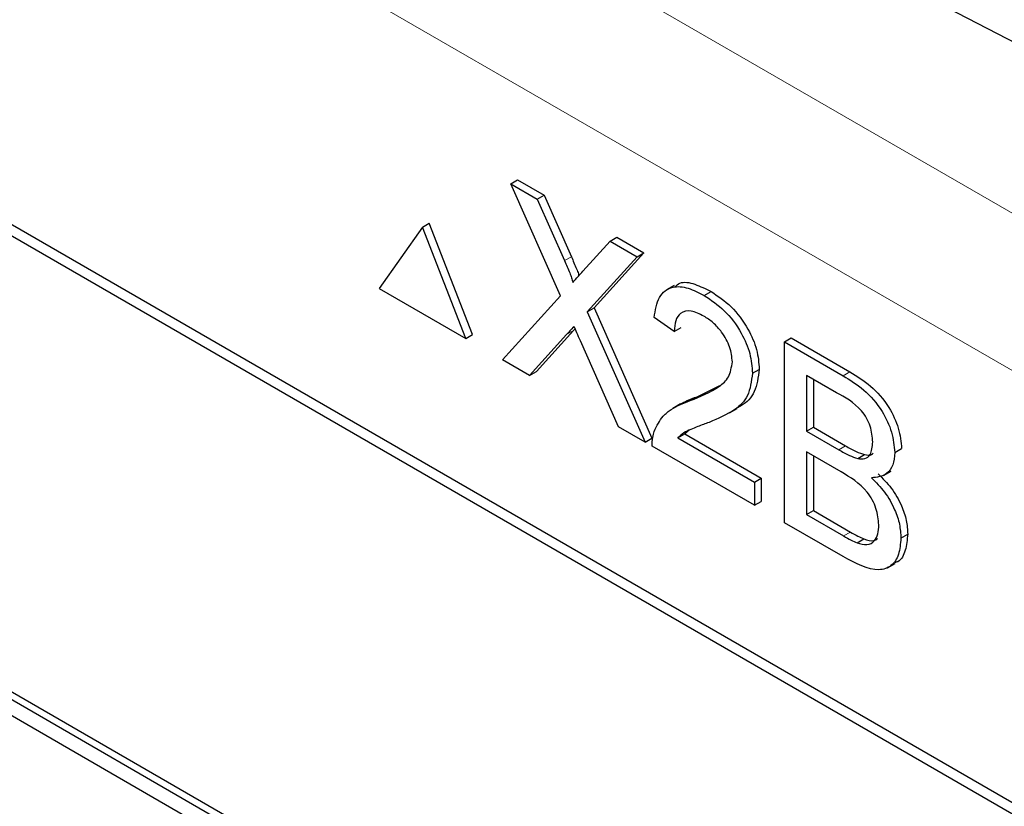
# Paper-space layout 'Blatt2' of a CAD drawing. Header units: millimetres. Extents: x 5 to 418, y 2 to 292.
# Tile 30 of 59: x 119.89 to 122.45, y 159.91 to 161.95. Entities that reach past the tile are written whole.
import ezdxf

# ---------------------------------------------------------------- set-up
doc = ezdxf.new("R2010")
doc.units = ezdxf.units.MM

psp = doc.layouts.new('Blatt2')

# ---------------------------------------------------------------- linework, layer by layer
at = {"color": 7, "linetype": 'Continuous', "lineweight": 18}
for p, q in [((115.4978, 165.4701), (126.6408, 159.0374)), ((126.464, 158.7312), (115.321, 165.164)), ((121.3047, 161.3236), (121.3224, 161.3338)), ((121.31, 161.1315), (121.3277, 161.1417)), ((122.0286, 161.0246), (122.0463, 161.0348)), ((122.0175, 160.8324), (122.0352, 160.8426)), ((122.0299, 160.6085), (122.0476, 160.6187))]:
    psp.add_line(p, q, dxfattribs=at)
at = {"color": 7, "linetype": 'Continuous', "lineweight": 25}
for p, q in [((125.3561, 158.2481), (116.4289, 163.4016)), ((125.3308, 158.2334), (116.492, 163.336)), ((121.2734, 162.5124), (130.716, 157.6168)), ((121.1647, 161.5233), (121.1824, 161.5335)), ((121.2941, 161.2317), (121.1647, 161.5233)), ((121.1647, 161.5233), (121.2337, 161.4835)), ((121.1824, 161.5335), (121.2514, 161.4937)), ((121.2337, 161.4835), (121.2514, 161.4937)), ((121.2514, 161.4937), (121.3224, 161.3338)), ((121.2337, 161.4835), (121.3047, 161.3236)), ((120.9355, 161.4107), (120.9531, 161.4209)), ((121.0654, 161.1316), (120.9531, 161.4209)), ((120.9355, 161.4107), (120.8232, 161.251)), ((121.0477, 161.1214), (120.9355, 161.4107)), ((121.3523, 161.296), (121.423, 161.3742)), ((121.423, 161.3742), (121.4407, 161.3844)), ((121.423, 161.3742), (121.4931, 161.3338)), ((121.4407, 161.3844), (121.5107, 161.344)), ((121.5107, 161.344), (121.3813, 161.201)), ((121.4931, 161.3338), (121.5107, 161.344)), ((121.4931, 161.3338), (121.3637, 161.1908)), ((121.5891, 161.2591), (121.5692, 161.2477)), ((120.8232, 161.251), (121.0477, 161.1214)), ((121.6679, 161.2329), (121.6855, 161.2431)), ((121.1438, 161.0659), (121.2941, 161.2317)), ((121.3637, 161.1908), (121.3813, 161.201)), ((121.3637, 161.1908), (121.5139, 160.8522)), ((121.3813, 161.201), (121.5316, 160.8624)), ((121.5897, 161.1396), (121.5375, 161.1757)), ((123.7399, 157.9679), (118.2598, 161.1315)), ((121.0477, 161.1214), (121.0654, 161.1316)), ((121.31, 161.1315), (121.2138, 161.0255)), ((121.3277, 161.1417), (121.2315, 161.0357)), ((121.3319, 161.1465), (121.3277, 161.1417)), ((121.5897, 161.1396), (121.6073, 161.1498)), ((123.7222, 157.9577), (118.2421, 161.1213)), ((121.4448, 160.8921), (121.3458, 161.1152)), ((121.8764, 161.1125), (121.894, 161.1227)), ((121.8764, 160.643), (121.8764, 161.1125)), ((121.8764, 161.1125), (122.0286, 161.0246)), ((121.894, 161.1227), (122.0463, 161.0348)), ((118.2421, 161.0805), (123.7222, 157.9169)), ((121.2138, 161.0255), (121.1438, 161.0659)), ((121.2138, 161.0255), (121.2315, 161.0357)), ((121.793, 161.031), (121.8106, 161.0412)), ((122.0112, 160.9805), (121.9337, 161.0252)), ((121.9337, 161.0252), (121.9337, 160.8808)), ((121.9514, 161.015), (121.9514, 160.891)), ((121.6492, 160.9701), (121.7079, 160.9993)), ((121.606, 160.9513), (121.5861, 160.9398)), ((121.6315, 160.9599), (121.6492, 160.9701)), ((121.7333, 160.9284), (121.7532, 160.9399)), ((121.5139, 160.8522), (121.4448, 160.8921)), ((121.6285, 160.8831), (121.617, 160.8733)), ((121.9337, 160.8808), (121.9514, 160.891)), ((121.9337, 160.8808), (122.0175, 160.8324)), ((121.9514, 160.891), (122.0352, 160.8426)), ((121.5139, 160.8522), (121.5316, 160.8624)), ((121.5993, 160.8631), (121.617, 160.8733)), ((121.5993, 160.8631), (121.7982, 160.7483)), ((121.617, 160.8733), (121.8159, 160.7585)), ((121.7982, 160.6881), (121.5323, 160.8416)), ((122.0233, 160.7749), (121.9337, 160.8266)), ((121.9337, 160.8266), (121.9337, 160.6641)), ((122.1631, 160.8253), (122.1807, 160.8355)), ((121.9514, 160.8164), (121.9514, 160.6743)), ((122.0664, 160.8097), (122.0841, 160.8199)), ((122.1338, 160.7653), (122.1537, 160.7768)), ((121.7982, 160.7483), (121.8159, 160.7585)), ((121.7982, 160.7483), (121.7982, 160.6881)), ((121.8159, 160.7585), (121.8159, 160.6983)), ((121.7982, 160.6881), (121.8159, 160.6983)), ((121.9337, 160.6641), (121.9514, 160.6743)), ((121.9514, 160.6743), (122.0476, 160.6187)), ((121.9337, 160.6641), (122.0299, 160.6085)), ((122.029, 160.5549), (121.8764, 160.643)), ((122.0647, 160.5907), (122.0823, 160.6009)), ((122.1787, 160.6029), (122.1964, 160.6132)), ((122.144, 160.5254), (122.1639, 160.5369))]:
    psp.add_line(p, q, dxfattribs=at)
for points, knots in [([(121.3047, 161.3236), (121.3092, 161.313), (121.3156, 161.2982), (121.3234, 161.279), (121.325, 161.2708), (121.3258, 161.2667)], [0, 0, 0, 0, 0.561258, 0.781741, 1, 1, 1, 1]), ([(121.3224, 161.3338), (121.3269, 161.3232), (121.3331, 161.3084), (121.3402, 161.2917), (121.3414, 161.286), (121.3418, 161.2844)], [0, 0, 0, 0, 0.64687, 0.900985, 1, 1, 1, 1]), ([(121.3258, 161.2667), (121.3307, 161.2722), (121.3396, 161.282), (121.3484, 161.2917), (121.3523, 161.296)], [0, 0, 0, 0, 0.560025, 1, 1, 1, 1]), ([(121.5915, 161.2553), (121.5955, 161.259), (121.6081, 161.2709), (121.6434, 161.2641), (121.6715, 161.2501), (121.6855, 161.2431)], [0, 0, 0, 0, 0.185656, 0.592244, 1, 1, 1, 1]), ([(121.5375, 161.1757), (121.5405, 161.1948), (121.5465, 161.2329), (121.5815, 161.2587), (121.6251, 161.2548), (121.6536, 161.2402), (121.6679, 161.2329)], [0, 0, 0, 0, 0.280234, 0.55889, 0.779129, 1, 1, 1, 1]), ([(121.6679, 161.2329), (121.6856, 161.2212), (121.721, 161.1979), (121.7634, 161.141), (121.7892, 161.0814), (121.7917, 161.0478), (121.793, 161.031)], [0, 0, 0, 0, 0.280482, 0.559639, 0.779742, 1, 1, 1, 1]), ([(121.6855, 161.2431), (121.7033, 161.2314), (121.7387, 161.2081), (121.781, 161.1512), (121.8069, 161.0916), (121.8094, 161.058), (121.8106, 161.0412)], [0, 0, 0, 0, 0.280482, 0.559639, 0.779742, 1, 1, 1, 1]), ([(121.6667, 161.1793), (121.6555, 161.1849), (121.633, 161.1959), (121.606, 161.1904), (121.5916, 161.169), (121.5903, 161.1494), (121.5897, 161.1396)], [0, 0, 0, 0, 0.2804039, 0.5594913, 0.7793875, 1, 1, 1, 1]), ([(121.7408, 161.0606), (121.7395, 161.0734), (121.7367, 161.099), (121.7156, 161.1363), (121.6912, 161.1635), (121.6749, 161.1741), (121.6667, 161.1793)], [0, 0, 0, 0, 0.279068, 0.558608, 0.779037, 1, 1, 1, 1]), ([(121.3291, 161.1527), (121.3255, 161.1488), (121.3191, 161.1418), (121.3128, 161.1347), (121.31, 161.1315)], [0, 0, 0, 0, 0.559993, 1, 1, 1, 1]), ([(121.3458, 161.1152), (121.3427, 161.1222), (121.3371, 161.1347), (121.3316, 161.1472), (121.3291, 161.1527)], [0, 0, 0, 0, 0.560002, 1, 1, 1, 1]), ([(121.6315, 160.9599), (121.6575, 160.9706), (121.6937, 160.9854), (121.7337, 161.0182), (121.7384, 161.0465), (121.7408, 161.0606)], [0, 0, 0, 0, 0.561302, 0.781387, 1, 1, 1, 1]), ([(121.793, 161.031), (121.7902, 161.0102), (121.7847, 160.9684), (121.741, 160.9287), (121.7032, 160.9131), (121.6802, 160.9035)], [0, 0, 0, 0, 0.278746, 0.558835, 1, 1, 1, 1]), ([(121.8106, 161.0412), (121.8078, 161.0206), (121.8021, 160.9792), (121.7751, 160.9517), (121.7566, 160.943), (121.7525, 160.9411)], [0, 0, 0, 0, 0.4356694, 0.873437, 1, 1, 1, 1]), ([(122.0463, 161.0348), (122.0643, 161.0237), (122.1003, 161.0016), (122.1472, 160.9487), (122.1751, 160.8875), (122.1789, 160.8528), (122.1807, 160.8355)], [0, 0, 0, 0, 0.281116, 0.56002, 0.780113, 1, 1, 1, 1]), ([(122.0286, 161.0246), (122.0466, 161.0135), (122.0826, 160.9914), (122.1295, 160.9385), (122.1574, 160.8773), (122.1612, 160.8426), (122.1631, 160.8253)], [0, 0, 0, 0, 0.281116, 0.56002, 0.780113, 1, 1, 1, 1]), ([(122.1057, 160.8526), (122.1045, 160.866), (122.1027, 160.8862), (122.0902, 160.915), (122.0626, 160.953), (122.034, 160.9683), (122.0112, 160.9805)], [0, 0, 0, 0, 0.249511, 0.375029, 0.50025, 1, 1, 1, 1]), ([(121.5378, 160.8802), (121.5447, 160.8944), (121.556, 160.9179), (121.5816, 160.9379), (121.6056, 160.9507), (121.6229, 160.9568), (121.6315, 160.9599)], [0, 0, 0, 0, 0.339411, 0.559525, 0.779752, 1, 1, 1, 1]), ([(121.6062, 160.9509), (121.6119, 160.9542), (121.6255, 160.962), (121.6405, 160.9671), (121.6492, 160.9701)], [0, 0, 0, 0, 0.421832, 1, 1, 1, 1]), ([(121.6802, 160.9035), (121.6705, 160.8999), (121.6545, 160.8939), (121.6324, 160.8852), (121.6141, 160.877), (121.6042, 160.8678), (121.5993, 160.8631)], [0, 0, 0, 0, 0.34004, 0.560055, 0.780078, 1, 1, 1, 1]), ([(121.5323, 160.8416), (121.5325, 160.8495), (121.5327, 160.8635), (121.5362, 160.8751), (121.5378, 160.8802)], [0, 0, 0, 0, 0.559924, 1, 1, 1, 1]), ([(122.0664, 160.8097), (122.0729, 160.809), (122.0858, 160.8075), (122.1028, 160.8206), (122.1046, 160.8404), (122.1057, 160.8526)], [0, 0, 0, 0, 0.2808702, 0.5610805, 1, 1, 1, 1]), ([(122.0175, 160.8324), (122.0267, 160.8271), (122.0432, 160.8176), (122.0593, 160.8121), (122.0664, 160.8097)], [0, 0, 0, 0, 0.560386, 1, 1, 1, 1]), ([(122.0352, 160.8426), (122.0444, 160.8373), (122.0609, 160.8278), (122.077, 160.8223), (122.0841, 160.8199)], [0, 0, 0, 0, 0.560386, 1, 1, 1, 1]), ([(122.0841, 160.8199), (122.0909, 160.8186), (122.1, 160.8169), (122.1057, 160.8221), (122.1071, 160.8233)], [0, 0, 0, 0, 0.753776, 1, 1, 1, 1]), ([(122.1631, 160.8253), (122.1619, 160.8138), (122.1596, 160.7909), (122.14, 160.7635), (122.1164, 160.761), (122.1021, 160.7595)], [0, 0, 0, 0, 0.280333, 0.560802, 1, 1, 1, 1]), ([(122.1214, 160.637), (122.1201, 160.6511), (122.1182, 160.6724), (122.1049, 160.7024), (122.0774, 160.7433), (122.0473, 160.7608), (122.0233, 160.7749)], [0, 0, 0, 0, 0.249806, 0.375546, 0.501152, 1, 1, 1, 1]), ([(122.1021, 160.7595), (122.1139, 160.7477), (122.1375, 160.7242), (122.1625, 160.6803), (122.1767, 160.6382), (122.178, 160.6147), (122.1787, 160.6029)], [0, 0, 0, 0, 0.280215, 0.559672, 0.779703, 1, 1, 1, 1]), ([(122.1197, 160.7697), (122.1315, 160.7579), (122.1552, 160.7344), (122.1802, 160.6905), (122.1944, 160.6484), (122.1957, 160.6249), (122.1964, 160.6132)], [0, 0, 0, 0, 0.280215, 0.559672, 0.779703, 1, 1, 1, 1]), ([(122.0476, 160.6187), (122.0541, 160.615), (122.0657, 160.6082), (122.0773, 160.6031), (122.0823, 160.6009)], [0, 0, 0, 0, 0.560086, 1, 1, 1, 1]), ([(122.0647, 160.5907), (122.0736, 160.5881), (122.0915, 160.5829), (122.1103, 160.5934), (122.12, 160.6129), (122.1209, 160.6289), (122.1214, 160.637)], [0, 0, 0, 0, 0.280284, 0.559017, 0.779403, 1, 1, 1, 1]), ([(122.1787, 160.6029), (122.1774, 160.5882), (122.1749, 160.5587), (122.1551, 160.5283), (122.1078, 160.5129), (122.0615, 160.5375), (122.029, 160.5549)], [0, 0, 0, 0, 0.187148, 0.3743164, 0.5607871, 1, 1, 1, 1]), ([(122.0299, 160.6085), (122.0364, 160.6048), (122.048, 160.598), (122.0596, 160.5929), (122.0647, 160.5907)], [0, 0, 0, 0, 0.560086, 1, 1, 1, 1]), ([(122.0823, 160.6009), (122.0916, 160.5977), (122.1056, 160.5929), (122.1151, 160.5994), (122.1183, 160.6016)], [0, 0, 0, 0, 0.658901, 1, 1, 1, 1]), ([(122.1964, 160.6132), (122.195, 160.5987), (122.1921, 160.5698), (122.1789, 160.5435), (122.1655, 160.5398), (122.1628, 160.5391)], [0, 0, 0, 0, 0.444764, 0.889576, 1, 1, 1, 1])]:
    psp.add_open_spline(points, degree=3, knots=knots, dxfattribs=at)

doc.saveas('drawing.dxf')
